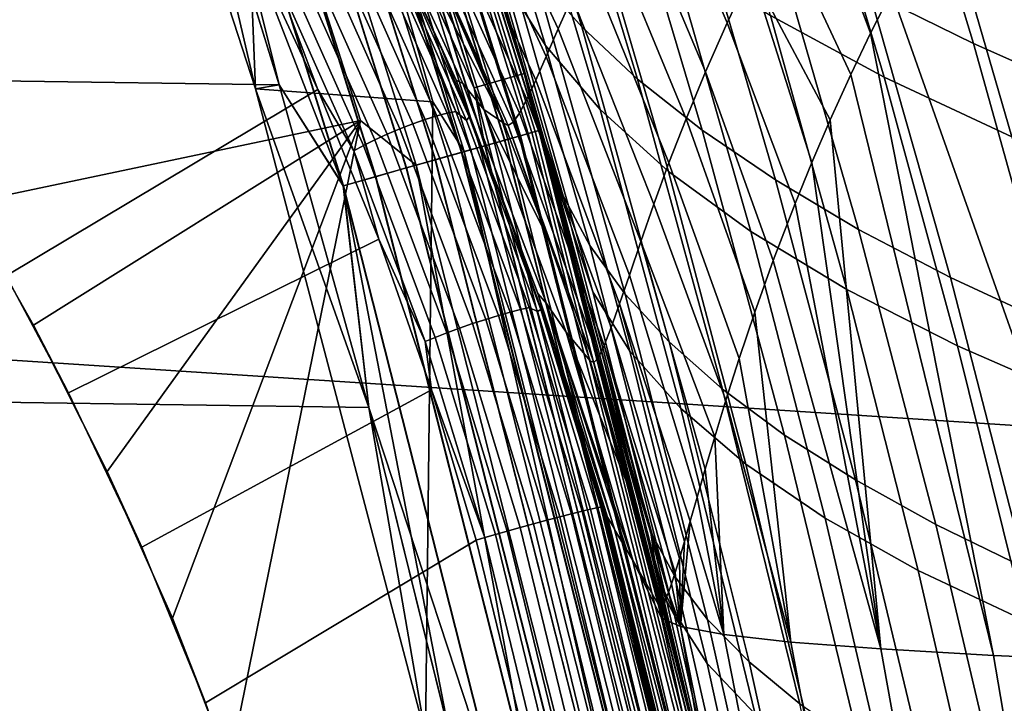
# Model space of a CAD drawing. Header units: metres. Extents: x -25 to 132, y -25 to 25.
# Tile 125 of 256: x 22.97 to 25.02, y 5.6 to 7.03. Entities that reach past the tile are written whole.
import ezdxf

# ---------------------------------------------------------------- set-up
doc = ezdxf.new("R2010")
doc.units = ezdxf.units.M
doc.layers.add('solid_12_061_071_XXX', color=7, linetype='CONTINUOUS')

msp = doc.modelspace()

# ---------------------------------------------------------------- linework, layer by layer
at = {"layer": 'solid_12_061_071_XXX'}
for points in [[(24.021248, 6.920375, 100.201744), (23.59543, 8.256371, 100.201744), (23.492422, 8.220349, 112.706161), (23.916382, 6.890189, 112.706161)], [(23.641148, 8.116016, 100.166801), (23.59543, 8.256371, 100.201744), (24.021248, 6.920375, 100.201744)], [(24.082237, 6.711621, 11.126903), (24.022943, 6.92085, 0.5), (23.597097, 8.256937, 0.5), (23.962065, 7.128777, 11.245363)], [(23.640617, 8.115834, 0.428843), (23.597097, 8.256937, 0.5), (24.022943, 6.92085, 0.5)], [(23.597097, 8.256937, 99), (24.022943, 6.92085, 99), (23.801226, 7.648635, 92.315285), (23.658617, 8.078977, 92.17437)], [(23.640703, 8.115864, 99.070518), (24.022943, 6.92085, 99), (23.597097, 8.256937, 99)], [(-23.07723, 8.227471), (23.302748, 7.565177), (23.509308, 6.89655), (-23.30279, 7.565051)], [(23.028341, 8.216562, 100), (23.4599, 6.88838, 100), (23.459881, 6.888434, 99.5), (23.028355, 8.216536, 99.5)], [(23.4599, 6.88838, 100), (23.028341, 8.216562, 100), (23.407795, 8.187066, 100)], [(23.028355, 8.216536, 99.5), (23.459881, 6.888434, 99.5), (23.302748, 7.56518, 99.5)], [(23.529881, 8.077818, 112.877182), (23.916382, 6.890189, 112.706161), (23.492422, 8.220349, 112.706161)], [(23.48741, 8.063238, 100.003029), (23.830101, 6.861433, 100), (23.4599, 6.88838, 100), (23.407795, 8.187066, 100)], [(23.679083, 6.821823, 113.5177), (23.259329, 8.138785, 113.5177), (22.443108, 7.917972, 114.731659), (22.852522, 6.648152, 114.730278)], [(23.795238, 6.728652, 113.368919), (23.388439, 8.029262, 113.368919), (23.259329, 8.138785, 113.5177), (23.679083, 6.821823, 113.5177)], [(23.602638, 8.102797, 0.292163), (24.013165, 6.790276, 0.292163), (23.980209, 6.780957, 0.229499), (23.57025, 8.091677, 0.229499)], [(24.01342, 6.790349, 99.207253), (23.602892, 8.102882, 99.207253), (23.570578, 8.091789, 99.269958), (23.980545, 6.781052, 99.269958)], [(23.986734, 6.782802, 100.047203), (23.576662, 8.093878, 100.047203), (23.60004, 8.101905, 100.072105), (24.010521, 6.789528, 100.072105)], [(24.010521, 6.789528, 100.072105), (23.60004, 8.101905, 100.072105), (23.618944, 8.108394, 100.100952), (24.029753, 6.794967, 100.100952)], [(23.626255, 8.110904, 0.359065), (24.037191, 6.79707, 0.359065), (24.013165, 6.790276, 0.292163), (23.602638, 8.102797, 0.292163)], [(24.037365, 6.797119, 99.14032), (23.626427, 8.110963, 99.14032), (23.602892, 8.102882, 99.207253), (24.01342, 6.790349, 99.207253)], [(24.029753, 6.794967, 100.100952), (23.618944, 8.108394, 100.100952), (23.63279, 8.113147, 100.132843), (24.043839, 6.79895, 100.132843)], [(23.640617, 8.115834, 0.428843), (24.051804, 6.801202, 0.428843), (24.037191, 6.79707, 0.359065), (23.626255, 8.110904, 0.359065)], [(24.051889, 6.801227, 99.070518), (23.640703, 8.115864, 99.070518), (23.626427, 8.110963, 99.14032), (24.037365, 6.797119, 99.14032)], [(24.043839, 6.79895, 100.132843), (23.63279, 8.113147, 100.132843), (23.641148, 8.116016, 100.166801), (24.052343, 6.801354, 100.166801)], [(23.640617, 8.115834, 0.428843), (24.022943, 6.92085, 0.5), (24.051804, 6.801202, 0.428843)], [(24.051889, 6.801227, 99.070518), (24.022943, 6.92085, 99), (23.640703, 8.115864, 99.070518)], [(24.052343, 6.801354, 100.166801), (23.641148, 8.116016, 100.166801), (24.021248, 6.920375, 100.201744)], [(23.928543, 6.766347, 100.012123), (23.519464, 8.074243, 100.012123), (23.549524, 8.084561, 100.027), (23.959126, 6.774995, 100.027)], [(23.57025, 8.091677, 0.229499), (23.980209, 6.780957, 0.229499), (23.939003, 6.769305, 0.172354), (23.529745, 8.077772, 0.172354)], [(23.980545, 6.781052, 99.269958), (23.570578, 8.091789, 99.269958), (23.530144, 8.077909, 99.327164), (23.939407, 6.76942, 99.327164)], [(23.959126, 6.774995, 100.027), (23.549524, 8.084561, 100.027), (23.576662, 8.093878, 100.047203), (23.986734, 6.782802, 100.047203)], [(23.481956, 8.061366, 0.121892), (23.890383, 6.755557, 0.121892), (23.83534, 6.739992, 0.079142), (23.427855, 8.042793, 0.079142)], [(23.89085, 6.755689, 99.377686), (23.482416, 8.061523, 99.377686), (23.428366, 8.042969, 99.420509), (23.835859, 6.740139, 99.420509)], [(23.909424, 6.760941, 113.046471), (23.500671, 8.067791, 113.046471), (23.453318, 8.051534, 113.211105), (23.861244, 6.747317, 113.211105)], [(23.529745, 8.077772, 0.172354), (23.939003, 6.769305, 0.172354), (23.890383, 6.755557, 0.121892), (23.481956, 8.061366, 0.121892)], [(23.939407, 6.76942, 99.327164), (23.530144, 8.077909, 99.327164), (23.482416, 8.061523, 99.377686), (23.89085, 6.755689, 99.377686)], [(23.895929, 6.757125, 100.003029), (23.48741, 8.063238, 100.003029), (23.519464, 8.074243, 100.012123), (23.928543, 6.766347, 100.012123)], [(23.895929, 6.757125, 100.003029), (23.830101, 6.861433, 100), (23.48741, 8.063238, 100.003029)], [(23.93914, 6.769344, 112.877182), (23.529881, 8.077818, 112.877182), (23.500671, 8.067791, 113.046471), (23.909424, 6.760941, 113.046471)], [(23.93914, 6.769344, 112.877182), (23.916382, 6.890189, 112.706161), (23.529881, 8.077818, 112.877182)], [(23.427855, 8.042793, 0.079142), (23.83534, 6.739992, 0.079142), (23.775, 6.722929, 0.044977), (23.368546, 8.022432, 0.044977)], [(23.835859, 6.740139, 99.420509), (23.428366, 8.042969, 99.420509), (23.369099, 8.022622, 99.454758), (23.77556, 6.723088, 99.454758)], [(23.861244, 6.747317, 113.211105), (23.453318, 8.051534, 113.211105), (23.388439, 8.029262, 113.368919), (23.795238, 6.728652, 113.368919)], [(23.368546, 8.022432, 0.044977), (23.775, 6.722929, 0.044977), (23.71059, 6.704716, 0.020093), (23.305237, 8.000698, 0.020093)], [(23.77556, 6.723088, 99.454758), (23.369099, 8.022622, 99.454758), (23.30582, 8.000898, 99.479729), (23.711184, 6.704884, 99.479729)], [(23.305237, 8.000698, 0.020093), (23.71059, 6.704716, 0.020093), (23.643427, 6.685724, 0.004998), (23.239223, 7.978035, 0.004998)], [(23.711184, 6.704884, 99.479729), (23.30582, 8.000898, 99.479729), (23.239824, 7.978242, 99.494911), (23.644039, 6.685897, 99.494911)], [(23.239223, 7.978035, 0.004998), (23.643427, 6.685724, 0.004998), (23.302748, 7.565177)], [(23.239824, 7.978242, 99.494911), (23.302748, 7.56518, 99.5), (23.509308, 6.896553, 99.5)], [(23.644039, 6.685897, 99.494911), (23.239824, 7.978242, 99.494911), (23.509308, 6.896553, 99.5)], [(23.837738, 7.785469, 90.844673), (24.043056, 7.128258, 91.045044), (24.141167, 7.017436, 90.588867), (23.942539, 7.663794, 90.395897)], [(23.781538, 7.754138, 12.731148), (23.87553, 7.602296, 14.010143), (24.065569, 6.978519, 13.814938), (23.980181, 7.116378, 12.528286)], [(24.561892, 7.675882, 87.977348), (24.742399, 7.090361, 88.154503), (24.959265, 6.983134, 87.713074), (24.784748, 7.5597, 87.54216)], [(24.022943, 6.92085, 99), (23.936121, 7.215407, 92.44754), (23.801226, 7.648635, 92.315285)], [(23.942539, 7.663794, 90.395897), (24.141167, 7.017436, 90.588867), (24.257748, 6.908135, 90.132057), (24.065557, 7.543878, 89.946228)], [(23.522163, 7.629132, 115.101044), (23.679201, 7.338861, 117.35788), (23.8792, 6.906067, 117.357292), (23.691292, 7.310785, 115.012093)], [(23.87553, 7.602296, 14.010143), (23.997679, 7.455206, 15.29167), (24.179541, 6.84491, 15.103829), (24.065569, 6.978519, 13.814938)], [(24.365807, 7.600553, 19.329025), (24.610382, 7.460127, 20.606382), (24.772646, 6.912515, 20.427765), (24.535463, 7.04154, 19.14378)], [(-23.30279, 7.565051), (23.509308, 6.89655), (23.69665, 6.222437), (-23.509344, 6.896427)], [(23.459881, 6.888434, 99.5), (23.509308, 6.896553, 99.5), (23.302748, 7.56518, 99.5)], [(23.643427, 6.685724, 0.004998), (23.509308, 6.89655), (23.302748, 7.565177)], [(24.784748, 7.5597, 87.54216), (24.959265, 6.983134, 87.713074), (25.195818, 6.878067, 87.276207), (25.027164, 7.445938, 87.111252)], [(24.065557, 7.543878, 89.946228), (24.257748, 6.908135, 90.132057), (24.392666, 6.801626, 89.675194), (24.206623, 7.427092, 89.49617)], [(23.889364, 7.447067, 126.530602), (23.921423, 7.500919, 126.76976), (24.121065, 7.079626, 126.801407), (24.092045, 7.013847, 126.560989)], [(24.282076, 7.404868, 127.774948), (24.335217, 7.497839, 128.020935), (24.495413, 7.132897, 128.068329), (24.444893, 7.026361, 127.824188)], [(21.809078, 7.442616, 138.939178), (21.743925, 6.400243, 139.200302), (28.209595, 5.978926, 140.925995), (28.270926, 7.04472, 140.679871)], [(23.861336, 7.400373, 126.29364), (23.889364, 7.447067, 126.530602), (24.092045, 7.013847, 126.560989), (24.066856, 6.955927, 126.321907)], [(23.997679, 7.455206, 15.29167), (24.148216, 7.312803, 16.57497), (24.322304, 6.715492, 16.394201), (24.179541, 6.84491, 15.103829)], [(24.610382, 7.460127, 20.606382), (24.88398, 7.324418, 21.882702), (25.039179, 6.787751, 21.710436), (24.772646, 6.912515, 20.427765)], [(24.206623, 7.427092, 89.49617), (24.392666, 6.801626, 89.675194), (24.546186, 6.697842, 89.219215), (24.366035, 7.313362, 89.046677)], [(24.234421, 7.315825, 127.52993), (24.282076, 7.404868, 127.774948), (24.444893, 7.026361, 127.824188), (24.399599, 6.923714, 127.58033)], [(23.837025, 7.361432, 126.058983), (23.861336, 7.400373, 126.29364), (24.066856, 6.955927, 126.321907), (24.045176, 6.9067, 126.084213)], [(22.939163, 6.497344, 115.836945), (22.669434, 7.379534, 115.838562), (23.445353, 7.198522, 114.922028), (23.590345, 6.8872, 114.852814)], [(23.816137, 7.330773, 125.826706), (23.837025, 7.361432, 126.058983), (24.045176, 6.9067, 126.084213), (24.026686, 6.866969, 125.847977)], [(23.686668, 7.346426, 119.881554), (23.893206, 6.899714, 119.880066), (23.8792, 6.906067, 117.357292), (23.679201, 7.338861, 117.35788)], [(23.732582, 7.29656, 122.404793), (23.936962, 6.844973, 122.402451), (23.893206, 6.899714, 119.880066), (23.686668, 7.346426, 119.881554)], [(24.10257, 6.664788, 92.146393), (23.900766, 7.356347, 91.951294), (23.936121, 7.215407, 92.44754), (24.06321, 6.779521, 92.571152)], [(23.900766, 7.356347, 91.951294), (24.10257, 6.664788, 92.146393), (24.158312, 6.5609, 91.687119), (23.963114, 7.240852, 91.499596)], [(24.551476, 7.242584, 128.31279), (24.613413, 7.354744, 128.557587), (24.744408, 7.00454, 128.605331), (24.702908, 6.91812, 128.439789)], [(24.613413, 7.354744, 128.557587), (24.788355, 7.090774, 128.769485), (24.744408, 7.00454, 128.605331)], [(23.798397, 7.308845, 125.596848), (23.816137, 7.330773, 125.826706), (24.026686, 6.866969, 125.847977), (24.01108, 6.837489, 125.613228)], [(24.88398, 7.324418, 21.882702), (25.186733, 7.193246, 23.157133), (25.335171, 6.667083, 22.990948), (25.039179, 6.787751, 21.710436)], [(23.733776, 7.219022, 114.964027), (23.691292, 7.310785, 115.012093), (23.8792, 6.906067, 117.357292), (23.841473, 6.989499, 114.941681)], [(23.783567, 7.295993, 125.369385), (23.798397, 7.308845, 125.596848), (24.01108, 6.837489, 125.613228), (23.998066, 6.818935, 125.379974)], [(24.148216, 7.312803, 16.57497), (24.3274, 7.174936, 17.859259), (24.494089, 6.590128, 17.685274), (24.322304, 6.715492, 16.394201)], [(24.191923, 7.231425, 127.28595), (24.234421, 7.315825, 127.52993), (24.399599, 6.923714, 127.58033), (24.359219, 6.825761, 127.336761)], [(24.366035, 7.313362, 89.046677), (24.546186, 6.697842, 89.219215), (24.719116, 6.59475, 88.765594), (24.544731, 7.200487, 88.599335)], [(23.977015, 6.821116, 124.917923), (23.978752, 6.816837, 124.9179), (23.936962, 6.844973, 122.402451), (23.732582, 7.29656, 122.404793)], [(23.872532, 7.064805, 124.919571), (23.977015, 6.821116, 124.917923), (23.732582, 7.29656, 122.404793)], [(23.771441, 7.292468, 125.144249), (23.783567, 7.295993, 125.369385), (23.998066, 6.818935, 125.379974), (23.987371, 6.811896, 125.148216)], [(23.771441, 7.292468, 125.144249), (23.978752, 6.816837, 124.9179), (23.977015, 6.821116, 124.917923)], [(23.771441, 7.292468, 125.144249), (23.987371, 6.811896, 125.148216), (23.978752, 6.816837, 124.9179)], [(23.771441, 7.292468, 125.144249), (23.977015, 6.821116, 124.917923), (23.872532, 7.064805, 124.919571)], [(23.860514, 6.837558, 114.812172), (23.684044, 7.2335, 114.892464), (23.702179, 7.236866, 114.915016), (23.878544, 6.841159, 114.83477)], [(23.730257, 7.208458, 114.933617), (23.878544, 6.841159, 114.83477), (23.702179, 7.236866, 114.915016)], [(23.963114, 7.240852, 91.499596), (24.158312, 6.5609, 91.687119), (24.232018, 6.459563, 91.225349), (24.043056, 7.128258, 91.045044)], [(24.495413, 7.132897, 128.068329), (24.551476, 7.242584, 128.31279), (24.702908, 6.91812, 128.439789), (24.659918, 6.823564, 128.256058)], [(23.78849, 6.815085, 114.770279), (23.612833, 7.209208, 114.850204), (23.638512, 7.219404, 114.859436), (23.814621, 6.824271, 114.779305)], [(23.814621, 6.824271, 114.779305), (23.638512, 7.219404, 114.859436), (23.662552, 7.227605, 114.873703), (23.838934, 6.831857, 114.793449)], [(23.838934, 6.831857, 114.793449), (23.662552, 7.227605, 114.873703), (23.684044, 7.2335, 114.892464), (23.860514, 6.837558, 114.812172)], [(23.733776, 7.219022, 114.964027), (23.90609, 6.830108, 114.886154), (23.900566, 6.822349, 114.857048), (23.730257, 7.208458, 114.933617)], [(23.90609, 6.830108, 114.886154), (23.733776, 7.219022, 114.964027), (23.841473, 6.989499, 114.941681)], [(24.154249, 7.152426, 127.043091), (24.191923, 7.231425, 127.28595), (24.359219, 6.825761, 127.336761), (24.323437, 6.733374, 127.093437)], [(23.493832, 7.143505, 114.88456), (23.590345, 6.8872, 114.852814), (23.445353, 7.198522, 114.922028)], [(23.734751, 6.79335, 114.768715), (23.560452, 7.184424, 114.84803), (23.586481, 7.197399, 114.846352), (23.761528, 6.804647, 114.766701)], [(23.761528, 6.804647, 114.766701), (23.586481, 7.197399, 114.846352), (23.612833, 7.209208, 114.850204), (23.78849, 6.815085, 114.770279)], [(23.730257, 7.208458, 114.933617), (23.900566, 6.822349, 114.857048), (23.878544, 6.841159, 114.83477)], [(24.022943, 6.92085, 99), (24.06321, 6.779521, 92.571152), (23.936121, 7.215407, 92.44754)], [(24.544731, 7.200487, 88.599335), (24.719116, 6.59475, 88.765594), (24.911198, 6.494103, 88.314796), (24.742399, 7.090361, 88.154503)], [(24.85293, 7.209153, 128.993408), (25.094095, 7.076727, 129.419037), (25.281754, 5.69275, 129.092712), (24.788355, 7.090774, 128.769485)], [(23.709169, 6.78162, 114.776245), (23.535725, 7.170773, 114.855164), (23.560452, 7.184424, 114.84803), (23.734751, 6.79335, 114.768715)], [(23.665371, 6.758631, 114.806511), (23.493832, 7.143505, 114.88456), (23.513235, 7.15696, 114.8675), (23.685747, 6.769899, 114.789001)], [(23.685747, 6.769899, 114.789001), (23.513235, 7.15696, 114.8675), (23.535725, 7.170773, 114.855164), (23.709169, 6.78162, 114.776245)], [(24.3274, 7.174936, 17.859259), (24.535463, 7.04154, 19.14378), (24.695103, 6.468763, 18.976288), (24.494089, 6.590128, 17.685274)], [(23.665371, 6.758631, 114.806511), (23.590345, 6.8872, 114.852814), (23.493832, 7.143505, 114.88456)], [(24.121065, 7.079626, 126.801407), (24.154249, 7.152426, 127.043091), (24.323437, 6.733374, 127.093437), (24.29195, 6.647491, 126.850349)], [(23.980181, 7.116378, 12.528286), (24.164202, 6.46418, 12.345139), (24.082237, 6.711621, 11.126903), (23.962065, 7.128777, 11.245363)], [(23.980181, 7.116378, 12.528286), (24.065569, 6.978519, 13.814938), (24.241816, 6.340416, 13.639085), (24.164202, 6.46418, 12.345139)], [(24.043056, 7.128258, 91.045044), (24.232018, 6.459563, 91.225349), (24.324165, 6.359746, 90.762253), (24.141167, 7.017436, 90.588867)], [(24.444893, 7.026361, 127.824188), (24.495413, 7.132897, 128.068329), (24.621447, 6.734408, 128.079285), (24.586718, 6.648971, 127.907036)], [(24.495413, 7.132897, 128.068329), (24.659918, 6.823564, 128.256058), (24.621447, 6.734408, 128.079285)], [(24.092045, 7.013847, 126.560989), (24.121065, 7.079626, 126.801407), (24.29195, 6.647491, 126.850349), (24.264456, 6.569112, 126.607475)], [(24.742399, 7.090361, 88.154503), (24.911198, 6.494103, 88.314796), (25.122639, 6.396044, 87.867706), (24.959265, 6.983134, 87.713074)], [(24.744408, 7.00454, 128.605331), (24.788355, 7.090774, 128.769485), (25.281754, 5.69275, 129.092712), (25.001036, 5.704954, 128.432922)], [(24.535463, 7.04154, 19.14378), (24.772646, 6.912515, 20.427765), (24.92556, 6.351305, 20.266476), (24.695103, 6.468763, 18.976288)], [(24.066856, 6.955927, 126.321907), (24.092045, 7.013847, 126.560989), (24.264456, 6.569112, 126.607475), (24.240648, 6.49929, 126.364822)], [(24.141167, 7.017436, 90.588867), (24.324165, 6.359746, 90.762253), (24.435017, 6.261222, 90.298805), (24.257748, 6.908135, 90.132057)], [(24.399599, 6.923714, 127.58033), (24.444893, 7.026361, 127.824188), (24.586718, 6.648971, 127.907036), (24.541162, 6.529603, 127.659088)], [(24.702908, 6.91812, 128.439789), (24.744408, 7.00454, 128.605331), (25.001036, 5.704954, 128.432922)], [(23.841473, 6.989499, 114.941681), (23.8792, 6.906067, 117.357292), (24.049274, 6.460663, 117.356773), (23.973333, 6.665896, 114.88932)], [(23.90609, 6.830108, 114.886154), (23.841473, 6.989499, 114.941681), (23.973333, 6.665896, 114.88932)], [(24.065569, 6.978519, 13.814938), (24.179541, 6.84491, 15.103829), (24.348413, 6.220404, 14.934966), (24.241816, 6.340416, 13.639085)], [(24.959265, 6.983134, 87.713074), (25.122639, 6.396044, 87.867706), (25.353861, 6.29989, 87.425446), (25.195818, 6.878067, 87.276207)], [(24.045176, 6.9067, 126.084213), (24.066856, 6.955927, 126.321907), (24.240648, 6.49929, 126.364822), (24.220232, 6.439114, 126.122383)], [(24.371487, 5.562609, 100.201744), (24.021248, 6.920375, 100.201744), (23.916382, 6.890189, 112.706161), (24.265093, 5.538348, 112.706161)], [(24.052343, 6.801354, 100.166801), (24.021248, 6.920375, 100.201744), (24.371487, 5.562609, 100.201744)], [(24.40313, 5.430221, 10.817344), (24.373205, 5.562992, 0.5), (24.022943, 6.92085, 0.5), (24.30298, 5.862179, 10.913051)], [(24.051804, 6.801202, 0.428843), (24.022943, 6.92085, 0.5), (24.373205, 5.562992, 0.5)], [(24.195948, 6.289368, 11.016273), (24.30298, 5.862179, 10.913051), (24.022943, 6.92085, 0.5)], [(24.082237, 6.711621, 11.126903), (24.195948, 6.289368, 11.016273), (24.022943, 6.92085, 0.5)], [(24.022943, 6.92085, 99), (24.373205, 5.562992, 99), (24.182438, 6.341114, 92.686142), (24.06321, 6.779521, 92.571152)], [(24.051889, 6.801227, 99.070518), (24.373205, 5.562992, 99), (24.022943, 6.92085, 99)], [(24.257748, 6.908135, 90.132057), (24.435017, 6.261222, 90.298805), (24.564472, 6.165155, 89.835648), (24.392666, 6.801626, 89.675194)], [(24.359219, 6.825761, 127.336761), (24.399599, 6.923714, 127.58033), (24.541162, 6.529603, 127.659088), (24.502695, 6.421893, 127.425247)], [(24.659918, 6.823564, 128.256058), (24.702908, 6.91812, 128.439789), (25.001036, 5.704954, 128.432922), (24.765776, 5.718235, 127.754082)], [(24.772646, 6.912515, 20.427765), (25.039179, 6.787751, 21.710436), (25.185663, 6.237655, 21.555065), (24.92556, 6.351305, 20.266476)], [(-23.509344, 6.896427), (23.69665, 6.222437), (23.864689, 5.543162), (-23.696682, 6.222317)], [(23.644039, 6.685897, 99.494911), (23.509308, 6.896553, 99.5), (23.459881, 6.888434, 99.5), (23.69665, 6.22244, 99.5)], [(23.459881, 6.888434, 99.5), (23.814878, 5.537879, 99.5), (23.69665, 6.22244, 99.5)], [(23.4599, 6.88838, 100), (23.814842, 5.538044, 100), (23.814878, 5.537879, 99.5), (23.459881, 6.888434, 99.5)], [(23.814842, 5.538044, 100), (23.4599, 6.88838, 100), (23.830101, 6.861433, 100)], [(23.643427, 6.685724, 0.004998), (23.69665, 6.222437), (23.509308, 6.89655)], [(23.893206, 6.899714, 119.880066), (24.067846, 6.439593, 119.878784), (24.049274, 6.460663, 117.356773), (23.8792, 6.906067, 117.357292)], [(23.936962, 6.844973, 122.402451), (24.108873, 6.380052, 122.400444), (24.067846, 6.439593, 119.878784), (23.893206, 6.899714, 119.880066)], [(24.275698, 5.440311, 112.877182), (24.265093, 5.538348, 112.706161), (23.916382, 6.890189, 112.706161), (23.93914, 6.769344, 112.877182)], [(24.026686, 6.866969, 125.847977), (24.045176, 6.9067, 126.084213), (24.220232, 6.439114, 126.122383), (24.202909, 6.389684, 125.880196)], [(23.069628, 6.253058, 115.758888), (22.939163, 6.497344, 115.836945), (23.590345, 6.8872, 114.852814), (23.717554, 6.57399, 114.801407)], [(23.665371, 6.758631, 114.806511), (23.717554, 6.57399, 114.801407), (23.590345, 6.8872, 114.852814)], [(24.01108, 6.837489, 125.613228), (24.026686, 6.866969, 125.847977), (24.202909, 6.389684, 125.880196), (24.188385, 6.352091, 125.63829)], [(23.895929, 6.757125, 100.003029), (24.177345, 5.514434, 100), (23.814842, 5.538044, 100), (23.830101, 6.861433, 100)], [(23.967522, 6.414909, 114.725258), (23.814621, 6.824271, 114.779305), (23.838934, 6.831857, 114.793449), (23.992077, 6.421851, 114.739319)], [(23.992077, 6.421851, 114.739319), (23.838934, 6.831857, 114.793449), (23.860514, 6.837558, 114.812172), (24.013727, 6.427358, 114.758018)], [(24.013727, 6.427358, 114.758018), (23.860514, 6.837558, 114.812172), (23.878544, 6.841159, 114.83477), (24.03166, 6.431222, 114.780647)], [(24.04871, 6.422896, 114.805359), (24.03166, 6.431222, 114.780647), (23.878544, 6.841159, 114.83477), (23.900566, 6.822349, 114.857048)], [(23.90609, 6.830108, 114.886154), (24.05583, 6.42758, 114.833611), (24.04871, 6.422896, 114.805359), (23.900566, 6.822349, 114.857048)], [(24.05583, 6.42758, 114.833611), (23.90609, 6.830108, 114.886154), (23.973333, 6.665896, 114.88932)], [(24.072193, 6.573644, 124.916412), (24.15872, 6.320286, 124.915016), (24.108873, 6.380052, 122.400444), (23.936962, 6.844973, 122.402451)], [(23.978752, 6.816837, 124.9179), (24.072193, 6.573644, 124.916412), (23.936962, 6.844973, 122.402451)], [(23.998066, 6.818935, 125.379974), (24.01108, 6.837489, 125.613228), (24.188385, 6.352091, 125.63829), (24.176371, 6.327374, 125.396736)], [(24.179541, 6.84491, 15.103829), (24.322304, 6.715492, 16.394201), (24.484177, 6.104094, 16.232023), (24.348413, 6.220404, 14.934966)], [(24.323437, 6.733374, 127.093437), (24.359219, 6.825761, 127.336761), (24.502695, 6.421893, 127.425247), (24.4701, 6.324769, 127.203697)], [(23.679083, 6.821823, 113.5177), (22.852522, 6.648152, 114.730278), (22.996231, 6.39462, 114.635864)], [(23.679083, 6.821823, 113.5177), (22.996231, 6.39462, 114.635864), (23.150566, 6.089268, 114.540138)], [(23.679083, 6.821823, 113.5177), (23.150566, 6.089268, 114.540138), (23.28652, 5.782327, 114.46254)], [(23.679083, 6.821823, 113.5177), (23.28652, 5.782327, 114.46254), (23.40513, 5.473589, 114.402336)], [(23.795238, 6.728652, 113.368919), (23.679083, 6.821823, 113.5177), (23.40513, 5.473589, 114.402336), (24.024334, 5.483396, 113.5177)], [(23.913486, 6.397812, 114.71299), (23.761528, 6.804647, 114.766701), (23.78849, 6.815085, 114.770279), (23.940992, 6.406795, 114.716377)], [(23.940992, 6.406795, 114.716377), (23.78849, 6.815085, 114.770279), (23.814621, 6.824271, 114.779305), (23.967522, 6.414909, 114.725258)], [(23.987371, 6.811896, 125.148216), (24.072193, 6.573644, 124.916412), (23.978752, 6.816837, 124.9179)], [(23.987371, 6.811896, 125.148216), (23.998066, 6.818935, 125.379974), (24.176371, 6.327374, 125.396736), (24.166574, 6.316494, 125.155609)], [(24.166574, 6.316494, 125.155609), (24.15872, 6.320286, 124.915016), (24.072193, 6.573644, 124.916412), (23.987371, 6.811896, 125.148216)], [(24.621447, 6.734408, 128.079285), (24.659918, 6.823564, 128.256058), (24.765776, 5.718235, 127.754082)], [(23.859694, 6.378623, 114.723045), (23.709169, 6.78162, 114.776245), (23.734751, 6.79335, 114.768715), (23.886042, 6.388302, 114.71524)], [(23.886042, 6.388302, 114.71524), (23.734751, 6.79335, 114.768715), (23.761528, 6.804647, 114.766701), (23.913486, 6.397812, 114.71299)], [(24.013165, 6.790276, 0.292163), (24.350761, 5.457133, 0.292163), (24.317345, 5.449645, 0.229499), (23.980209, 6.780957, 0.229499)], [(24.351021, 5.457192, 99.207253), (24.01342, 6.790349, 99.207253), (23.980545, 6.781052, 99.269958), (24.317684, 5.44972, 99.269958)], [(24.323959, 5.451127, 100.047203), (23.986734, 6.782802, 100.047203), (24.010521, 6.789528, 100.072105), (24.348082, 5.456533, 100.072105)], [(24.348082, 5.456533, 100.072105), (24.010521, 6.789528, 100.072105), (24.029753, 6.794967, 100.100952), (24.367584, 5.460903, 100.100952)], [(24.037191, 6.79707, 0.359065), (24.375126, 5.462594, 0.359065), (24.350761, 5.457133, 0.292163), (24.013165, 6.790276, 0.292163)], [(24.375303, 5.462633, 99.14032), (24.037365, 6.797119, 99.14032), (24.01342, 6.790349, 99.207253), (24.351021, 5.457192, 99.207253)], [(24.367584, 5.460903, 100.100952), (24.029753, 6.794967, 100.100952), (24.043839, 6.79895, 100.132843), (24.381866, 5.464104, 100.132843)], [(24.051804, 6.801202, 0.428843), (24.389944, 5.465914, 0.428843), (24.375126, 5.462594, 0.359065), (24.037191, 6.79707, 0.359065)], [(24.390032, 5.465934, 99.070518), (24.051889, 6.801227, 99.070518), (24.037365, 6.797119, 99.14032), (24.375303, 5.462633, 99.14032)], [(24.381866, 5.464104, 100.132843), (24.043839, 6.79895, 100.132843), (24.052343, 6.801354, 100.166801), (24.390491, 5.466037, 100.166801)], [(24.051804, 6.801202, 0.428843), (24.373205, 5.562992, 0.5), (24.389944, 5.465914, 0.428843)], [(24.390032, 5.465934, 99.070518), (24.373205, 5.562992, 99), (24.051889, 6.801227, 99.070518)], [(24.390491, 5.466037, 100.166801), (24.052343, 6.801354, 100.166801), (24.371487, 5.562609, 100.201744)], [(24.392666, 6.801626, 89.675194), (24.564472, 6.165155, 89.835648), (24.712761, 6.071487, 89.373711), (24.546186, 6.697842, 89.219215)], [(23.814188, 6.360208, 114.753906), (23.665371, 6.758631, 114.806511), (23.685747, 6.769899, 114.789001), (23.835438, 6.369139, 114.736092)], [(23.835438, 6.369139, 114.736092), (23.685747, 6.769899, 114.789001), (23.709169, 6.78162, 114.776245), (23.859694, 6.378623, 114.723045)], [(23.939003, 6.769305, 0.172354), (24.275558, 5.44028, 0.172354), (24.226254, 5.429231, 0.121892), (23.890383, 6.755557, 0.121892)], [(24.275969, 5.440372, 99.327164), (23.939407, 6.76942, 99.327164), (23.89085, 6.755689, 99.377686), (24.226727, 5.429337, 99.377686)], [(24.231878, 5.430491, 100.003029), (23.895929, 6.757125, 100.003029), (23.928543, 6.766347, 100.012123), (24.26495, 5.437903, 100.012123)], [(24.275698, 5.440311, 112.877182), (23.93914, 6.769344, 112.877182), (23.909424, 6.760941, 113.046471), (24.245562, 5.433558, 113.046471)], [(24.26495, 5.437903, 100.012123), (23.928543, 6.766347, 100.012123), (23.959126, 6.774995, 100.027), (24.295963, 5.444853, 100.027)], [(23.980209, 6.780957, 0.229499), (24.317345, 5.449645, 0.229499), (24.275558, 5.44028, 0.172354), (23.939003, 6.769305, 0.172354)], [(24.317684, 5.44972, 99.269958), (23.980545, 6.781052, 99.269958), (23.939407, 6.76942, 99.327164), (24.275969, 5.440372, 99.327164)], [(24.295963, 5.444853, 100.027), (23.959126, 6.774995, 100.027), (23.986734, 6.782802, 100.047203), (24.323959, 5.451127, 100.047203)], [(24.285872, 5.961999, 92.320541), (24.10257, 6.664788, 92.146393), (24.06321, 6.779521, 92.571152), (24.182438, 6.341114, 92.686142)], [(23.814188, 6.360208, 114.753906), (23.717554, 6.57399, 114.801407), (23.665371, 6.758631, 114.806511)], [(24.196707, 5.422609, 113.211105), (23.861244, 6.747317, 113.211105), (23.795238, 6.728652, 113.368919), (24.129772, 5.407609, 113.368919)], [(23.890383, 6.755557, 0.121892), (24.226254, 5.429231, 0.121892), (24.170437, 5.416722, 0.079142), (23.83534, 6.739992, 0.079142)], [(24.226727, 5.429337, 99.377686), (23.89085, 6.755689, 99.377686), (23.835859, 6.740139, 99.420509), (24.170965, 5.41684, 99.420509)], [(24.245562, 5.433558, 113.046471), (23.909424, 6.760941, 113.046471), (23.861244, 6.747317, 113.211105), (24.196707, 5.422609, 113.211105)], [(24.231878, 5.430491, 100.003029), (24.177345, 5.514434, 100), (23.895929, 6.757125, 100.003029)], [(23.775, 6.722929, 0.044977), (24.109247, 5.403009, 0.044977), (24.043934, 5.388371, 0.020093), (23.71059, 6.704716, 0.020093)], [(24.109818, 5.403137, 99.454758), (23.77556, 6.723088, 99.454758), (23.711184, 6.704884, 99.479729), (24.044535, 5.388506, 99.479729)], [(23.83534, 6.739992, 0.079142), (24.170437, 5.416722, 0.079142), (24.109247, 5.403009, 0.044977), (23.775, 6.722929, 0.044977)], [(24.170965, 5.41684, 99.420509), (23.835859, 6.740139, 99.420509), (23.77556, 6.723088, 99.454758), (24.109818, 5.403137, 99.454758)], [(24.129772, 5.407609, 113.368919), (23.795238, 6.728652, 113.368919), (24.024334, 5.483396, 113.5177)], [(24.29195, 6.647491, 126.850349), (24.323437, 6.733374, 127.093437), (24.4701, 6.324769, 127.203697), (24.442383, 6.23793, 126.993408)], [(24.586718, 6.648971, 127.907036), (24.621447, 6.734408, 128.079285), (24.765776, 5.718235, 127.754082)], [(23.71059, 6.704716, 0.020093), (24.043934, 5.388371, 0.020093), (23.975826, 5.373108, 0.004998), (23.643427, 6.685724, 0.004998)], [(24.044535, 5.388506, 99.479729), (23.711184, 6.704884, 99.479729), (23.644039, 6.685897, 99.494911), (23.976446, 5.373248, 99.494911)], [(24.332748, 5.79767, 12.181711), (24.195948, 6.289368, 11.016273), (24.082237, 6.711621, 11.126903), (24.164202, 6.46418, 12.345139)], [(24.322304, 6.715492, 16.394201), (24.494089, 6.590128, 17.685274), (24.649307, 5.991362, 17.52948), (24.484177, 6.104094, 16.232023)], [(23.643427, 6.685724, 0.004998), (23.975826, 5.373108, 0.004998), (23.69665, 6.222437)], [(23.644039, 6.685897, 99.494911), (23.69665, 6.22244, 99.5), (23.864687, 5.543165, 99.5)], [(23.976446, 5.373248, 99.494911), (23.644039, 6.685897, 99.494911), (23.864687, 5.543165, 99.5)], [(24.546186, 6.697842, 89.219215), (24.712761, 6.071487, 89.373711), (24.880558, 5.978359, 88.91436), (24.719116, 6.59475, 88.765594)], [(23.973333, 6.665896, 114.88932), (24.049274, 6.460663, 117.356773), (24.188732, 6.004509, 117.372681), (24.087418, 6.340616, 114.854446)], [(24.05583, 6.42758, 114.833611), (23.973333, 6.665896, 114.88932), (24.087418, 6.340616, 114.854446)], [(24.10257, 6.664788, 92.146393), (24.285872, 5.961999, 92.320541), (24.335768, 5.869816, 91.854118), (24.158312, 6.5609, 91.687119)], [(22.852522, 6.648152, 114.730278), (22.939163, 6.497344, 115.836945), (23.069628, 6.253058, 115.758888), (22.996231, 6.39462, 114.635864)], [(24.264456, 6.569112, 126.607475), (24.29195, 6.647491, 126.850349), (24.442383, 6.23793, 126.993408), (24.418888, 6.161075, 126.794327)], [(24.541162, 6.529603, 127.659088), (24.586718, 6.648971, 127.907036), (24.765776, 5.718235, 127.754082)], [(24.494089, 6.590128, 17.685274), (24.695103, 6.468763, 18.976288), (24.843987, 5.882159, 18.826578), (24.649307, 5.991362, 17.52948)], [(24.719116, 6.59475, 88.765594), (24.880558, 5.978359, 88.91436), (25.067663, 5.887377, 88.458145), (24.911198, 6.494103, 88.314796)], [(23.22254, 5.930621, 115.673355), (23.069628, 6.253058, 115.758888), (23.717554, 6.57399, 114.801407), (23.827484, 6.25983, 114.767242)], [(23.814188, 6.360208, 114.753906), (23.827484, 6.25983, 114.767242), (23.717554, 6.57399, 114.801407)], [(24.158312, 6.5609, 91.687119), (24.335768, 5.869816, 91.854118), (24.403975, 5.779841, 91.385567), (24.232018, 6.459563, 91.225349)], [(24.240648, 6.49929, 126.364822), (24.264456, 6.569112, 126.607475), (24.398956, 6.093564, 126.605621), (24.382038, 6.035234, 126.427246)], [(24.264456, 6.569112, 126.607475), (24.418888, 6.161075, 126.794327), (24.398956, 6.093564, 126.605621)], [(24.502695, 6.421893, 127.425247), (24.541162, 6.529603, 127.659088), (24.765776, 5.718235, 127.754082), (24.577549, 5.732627, 127.05928)], [(24.220232, 6.439114, 126.122383), (24.240648, 6.49929, 126.364822), (24.382038, 6.035234, 126.427246), (24.367743, 5.984984, 126.258423)], [(24.911198, 6.494103, 88.314796), (25.067663, 5.887377, 88.458145), (25.274252, 5.798674, 88.005974), (25.122639, 6.396044, 87.867706)], [(24.067846, 6.439593, 119.878784), (24.209944, 5.967935, 119.896454), (24.209341, 5.968964, 119.844917), (24.049274, 6.460663, 117.356773)], [(24.049274, 6.460663, 117.356773), (24.209341, 5.968964, 119.844917), (24.194925, 5.993673, 118.349945)], [(24.049274, 6.460663, 117.356773), (24.194925, 5.993673, 118.349945), (24.188732, 6.004509, 117.372681)], [(24.164202, 6.46418, 12.345139), (24.241816, 6.340416, 13.639085), (24.403442, 5.68807, 13.482595), (24.332748, 5.79767, 12.181711)], [(24.232018, 6.459563, 91.225349), (24.403975, 5.779841, 91.385567), (24.490887, 5.691145, 90.916023), (24.324165, 6.359746, 90.762253)], [(24.695103, 6.468763, 18.976288), (24.92556, 6.351305, 20.266476), (25.068401, 5.776404, 20.122549), (24.843987, 5.882159, 18.826578)], [(24.067846, 6.439593, 119.878784), (24.24715, 5.904724, 122.384605), (24.235367, 5.924737, 121.700203)], [(24.108873, 6.380052, 122.400444), (24.247622, 5.903923, 122.410583), (24.24715, 5.904724, 122.384605), (24.067846, 6.439593, 119.878784)], [(24.067846, 6.439593, 119.878784), (24.235367, 5.924737, 121.700203), (24.209944, 5.967935, 119.896454)], [(24.202909, 6.389684, 125.880196), (24.220232, 6.439114, 126.122383), (24.355574, 5.942836, 126.099045), (24.345226, 5.907183, 125.946999)], [(24.220232, 6.439114, 126.122383), (24.367743, 5.984984, 126.258423), (24.355574, 5.942836, 126.099045)], [(23.967522, 6.414909, 114.725258), (24.09544, 5.994233, 114.698616), (24.068571, 5.987234, 114.689796), (23.940992, 6.406795, 114.716377)], [(23.992077, 6.421851, 114.739319), (24.120197, 6.000507, 114.712631), (24.09544, 5.994233, 114.698616), (23.967522, 6.414909, 114.725258)], [(24.013727, 6.427358, 114.758018), (24.141909, 6.005818, 114.731316), (24.120197, 6.000507, 114.712631), (23.992077, 6.421851, 114.739319)], [(24.03166, 6.431222, 114.780647), (24.159754, 6.009967, 114.753967), (24.141909, 6.005818, 114.731316), (24.013727, 6.427358, 114.758018)], [(24.04871, 6.422896, 114.805359), (24.173061, 6.012796, 114.779724), (24.159754, 6.009967, 114.753967), (24.03166, 6.431222, 114.780647)], [(24.05583, 6.42758, 114.833611), (24.181328, 6.0142, 114.807625), (24.173061, 6.012796, 114.779724), (24.04871, 6.422896, 114.805359)], [(24.05583, 6.42758, 114.833611), (24.184258, 6.014092, 114.836586), (24.181328, 6.0142, 114.807625)], [(24.05583, 6.42758, 114.833611), (24.087418, 6.340616, 114.854446), (24.184258, 6.014092, 114.836586)], [(24.4701, 6.324769, 127.203697), (24.502695, 6.421893, 127.425247), (24.577549, 5.732627, 127.05928)], [(21.743925, 6.400243, 139.200302), (21.688604, 5.348324, 139.421967), (28.158302, 4.904212, 141.131775), (28.209595, 5.978926, 140.925995)], [(22.996231, 6.39462, 114.635864), (23.069628, 6.253058, 115.758888), (23.22254, 5.930621, 115.673355), (23.150566, 6.089268, 114.540138)], [(23.913486, 6.397812, 114.71299), (24.040604, 5.979772, 114.686516), (24.01259, 5.97213, 114.688881), (23.886042, 6.388302, 114.71524)], [(23.940992, 6.406795, 114.716377), (24.068571, 5.987234, 114.689796), (24.040604, 5.979772, 114.686516), (23.913486, 6.397812, 114.71299)], [(23.859694, 6.378623, 114.723045), (23.98559, 5.964597, 114.696815), (23.960865, 5.957525, 114.709854), (23.835438, 6.369139, 114.736092)], [(23.886042, 6.388302, 114.71524), (24.01259, 5.97213, 114.688881), (23.98559, 5.964597, 114.696815), (23.859694, 6.378623, 114.723045)], [(24.23411, 6.068778, 124.913773), (24.300613, 5.812107, 124.912651), (24.247622, 5.903923, 122.410583), (24.108873, 6.380052, 122.400444)], [(24.15872, 6.320286, 124.915016), (24.23411, 6.068778, 124.913773), (24.108873, 6.380052, 122.400444)], [(24.188385, 6.352091, 125.63829), (24.202909, 6.389684, 125.880196), (24.345226, 5.907183, 125.946999), (24.336355, 5.878179, 125.802467)], [(23.835438, 6.369139, 114.736092), (23.960865, 5.957525, 114.709854), (23.938856, 5.951043, 114.72776), (23.814188, 6.360208, 114.753906)], [(23.814188, 6.360208, 114.753906), (23.938856, 5.951043, 114.72776), (23.827484, 6.25983, 114.767242)], [(24.324165, 6.359746, 90.762253), (24.490887, 5.691145, 90.916023), (24.59672, 5.603524, 90.446426), (24.435017, 6.261222, 90.298805)], [(24.087418, 6.340616, 114.854446), (24.188354, 6.005183, 117.296654), (24.184258, 6.014092, 114.836586)], [(24.087418, 6.340616, 114.854446), (24.188732, 6.004509, 117.372681), (24.188354, 6.005183, 117.296654)], [(24.176371, 6.327374, 125.396736), (24.188385, 6.352091, 125.63829), (24.328745, 5.854547, 125.663239), (24.322174, 5.836325, 125.529366)], [(24.373205, 5.562992, 99), (24.293751, 5.90031, 92.792603), (24.182438, 6.341114, 92.686142)], [(24.285872, 5.961999, 92.320541), (24.182438, 6.341114, 92.686142), (24.293751, 5.90031, 92.792603)], [(24.188385, 6.352091, 125.63829), (24.336355, 5.878179, 125.802467), (24.328745, 5.854547, 125.663239)], [(24.241816, 6.340416, 13.639085), (24.348413, 6.220404, 14.934966), (24.503492, 5.581733, 14.785097), (24.403442, 5.68807, 13.482595)], [(24.92556, 6.351305, 20.266476), (25.185663, 6.237655, 21.555065), (25.322729, 5.67401, 21.416624), (25.068401, 5.776404, 20.122549)], [(24.166574, 6.316494, 125.155609), (24.23411, 6.068778, 124.913773), (24.15872, 6.320286, 124.915016)], [(24.176371, 6.327374, 125.396736), (24.316509, 5.822794, 125.399429), (24.307383, 5.809217, 125.1502), (24.166574, 6.316494, 125.155609)], [(24.23411, 6.068778, 124.913773), (24.166574, 6.316494, 125.155609), (24.307383, 5.809217, 125.1502), (24.300613, 5.812107, 124.912651)], [(24.176371, 6.327374, 125.396736), (24.322174, 5.836325, 125.529366), (24.316509, 5.822794, 125.399429)], [(24.442383, 6.23793, 126.993408), (24.4701, 6.324769, 127.203697), (24.577549, 5.732627, 127.05928)], [(24.332748, 5.79767, 12.181711), (24.30298, 5.862179, 10.913051), (24.195948, 6.289368, 11.016273)], [(23.35582, 5.605962, 115.606224), (23.22254, 5.930621, 115.673355), (23.827484, 6.25983, 114.767242), (23.920631, 5.945462, 114.749756)], [(23.938856, 5.951043, 114.72776), (23.920631, 5.945462, 114.749756), (23.827484, 6.25983, 114.767242)], [(24.435017, 6.261222, 90.298805), (24.59672, 5.603524, 90.446426), (24.721401, 5.518033, 89.977478), (24.564472, 6.165155, 89.835648)], [(24.418888, 6.161075, 126.794327), (24.442383, 6.23793, 126.993408), (24.577549, 5.732627, 127.05928), (24.437725, 5.74816, 126.351807)], [(-23.696682, 6.222317), (23.864689, 5.543162), (24.013304, 4.859128), (-23.864716, 5.543043)], [(23.814878, 5.537879, 99.5), (23.864687, 5.543165, 99.5), (23.69665, 6.22244, 99.5)], [(23.975826, 5.373108, 0.004998), (23.864689, 5.543162), (23.69665, 6.222437)], [(24.348413, 6.220404, 14.934966), (24.484177, 6.104094, 16.232023), (24.633053, 5.478614, 16.088457), (24.503492, 5.581733, 14.785097)], [(24.398956, 6.093564, 126.605621), (24.418888, 6.161075, 126.794327), (24.437725, 5.74816, 126.351807)], [(24.564472, 6.165155, 89.835648), (24.721401, 5.518033, 89.977478), (24.86512, 5.43462, 89.510109), (24.712761, 6.071487, 89.373711)], [(23.150566, 6.089268, 114.540138), (23.22254, 5.930621, 115.673355), (23.35582, 5.605962, 115.606224), (23.28652, 5.782327, 114.46254)], [(24.382038, 6.035234, 126.427246), (24.398956, 6.093564, 126.605621), (24.437725, 5.74816, 126.351807)], [(24.484177, 6.104094, 16.232023), (24.649307, 5.991362, 17.52948), (24.792294, 5.378605, 17.391905), (24.633053, 5.478614, 16.088457)], [(24.712761, 6.071487, 89.373711), (24.86512, 5.43462, 89.510109), (25.028427, 5.351608, 89.04557), (24.880558, 5.978359, 88.91436)], [(24.367743, 5.984984, 126.258423), (24.382038, 6.035234, 126.427246), (24.437725, 5.74816, 126.351807)], [(24.120197, 6.000507, 114.712631), (24.141909, 6.005818, 114.731316), (24.427975, 4.829063, 114.698837), (24.40605, 4.824807, 114.680161)], [(24.141909, 6.005818, 114.731316), (24.159754, 6.009967, 114.753967), (24.445982, 4.832372, 114.721481), (24.427975, 4.829063, 114.698837)], [(24.159754, 6.009967, 114.753967), (24.173061, 6.012796, 114.779724), (24.459393, 4.834609, 114.747231), (24.445982, 4.832372, 114.721481)], [(24.173061, 6.012796, 114.779724), (24.181328, 6.0142, 114.807625), (24.467697, 4.835688, 114.775124), (24.459393, 4.834609, 114.747231)], [(24.181328, 6.0142, 114.807625), (24.184258, 6.014092, 114.836586), (24.467697, 4.835688, 114.775124)], [(24.339012, 5.410076, 114.819283), (24.184258, 6.014092, 114.836586), (24.188354, 6.005183, 117.296654), (24.432638, 5.011571, 117.279808)], [(24.467697, 4.835688, 114.775124), (24.184258, 6.014092, 114.836586), (24.339012, 5.410076, 114.819283)], [(24.188732, 6.004509, 117.372681), (24.447132, 4.980525, 119.826553), (24.432638, 5.011571, 117.279808), (24.188354, 6.005183, 117.296654)], [(24.188732, 6.004509, 117.372681), (24.194925, 5.993673, 118.349945), (24.447132, 4.980525, 119.826553)], [(24.040604, 5.979772, 114.686516), (24.068571, 5.987234, 114.689796), (24.353859, 4.814123, 114.657318), (24.325562, 4.808098, 114.654022)], [(24.068571, 5.987234, 114.689796), (24.09544, 5.994233, 114.698616), (24.381029, 4.819764, 114.666145), (24.353859, 4.814123, 114.657318)], [(24.09544, 5.994233, 114.698616), (24.120197, 6.000507, 114.712631), (24.40605, 4.824807, 114.680161), (24.381029, 4.819764, 114.666145)], [(24.194925, 5.993673, 118.349945), (24.209341, 5.968964, 119.844917), (24.447132, 4.980525, 119.826553)], [(24.367743, 5.984984, 126.258423), (24.437725, 5.74816, 126.351807), (24.347446, 5.764866, 125.635078)], [(24.355574, 5.942836, 126.099045), (24.367743, 5.984984, 126.258423), (24.347446, 5.764866, 125.635078)], [(24.649307, 5.991362, 17.52948), (24.843987, 5.882159, 18.826578), (24.981371, 5.281664, 18.694677), (24.792294, 5.378605, 17.391905)], [(23.960865, 5.957525, 114.709854), (23.98559, 5.964597, 114.696815), (24.269857, 4.795809, 114.664291), (24.244547, 4.790007, 114.677467)], [(23.98559, 5.964597, 114.696815), (24.01259, 5.97213, 114.688881), (24.297205, 4.801916, 114.656372), (24.269857, 4.795809, 114.664291)], [(24.01259, 5.97213, 114.688881), (24.040604, 5.979772, 114.686516), (24.325562, 4.808098, 114.654022), (24.297205, 4.801916, 114.656372)], [(24.447132, 4.980525, 119.826553), (24.209341, 5.968964, 119.844917), (24.209944, 5.967935, 119.896454), (24.422089, 5.165337, 122.373383)], [(24.209944, 5.967935, 119.896454), (24.24715, 5.904724, 122.384605), (24.422089, 5.165337, 122.373383)], [(24.209944, 5.967935, 119.896454), (24.235367, 5.924737, 121.700203), (24.24715, 5.904724, 122.384605)], [(24.880558, 5.978359, 88.91436), (25.028427, 5.351608, 89.04557), (25.211164, 5.270451, 88.584503), (25.067663, 5.887377, 88.458145)], [(23.470549, 5.278515, 115.55677), (23.35582, 5.605962, 115.606224), (23.920631, 5.945462, 114.749756), (24.203779, 4.780017, 114.717453)], [(24.222231, 4.78473, 114.695412), (24.203779, 4.780017, 114.717453), (23.920631, 5.945462, 114.749756), (23.938856, 5.951043, 114.72776)], [(23.938856, 5.951043, 114.72776), (23.960865, 5.957525, 114.709854), (24.244547, 4.790007, 114.677467), (24.222231, 4.78473, 114.695412)], [(24.450031, 5.248518, 92.47374), (24.285872, 5.961999, 92.320541), (24.293751, 5.90031, 92.792603), (24.3971, 5.457242, 92.890556)], [(24.285872, 5.961999, 92.320541), (24.450031, 5.248518, 92.47374), (24.494835, 5.168097, 92.000572), (24.335768, 5.869816, 91.854118)], [(24.345226, 5.907183, 125.946999), (24.355574, 5.942836, 126.099045), (24.347446, 5.764866, 125.635078)], [(24.474739, 5.028173, 124.912811), (24.422089, 5.165337, 122.373383), (24.24715, 5.904724, 122.384605), (24.307604, 5.782784, 124.912651)], [(24.247622, 5.903923, 122.410583), (24.307604, 5.782784, 124.912651), (24.24715, 5.904724, 122.384605)], [(24.247622, 5.903923, 122.410583), (24.300613, 5.812107, 124.912651), (24.307604, 5.782784, 124.912651)], [(24.336355, 5.878179, 125.802467), (24.345226, 5.907183, 125.946999), (24.347446, 5.764866, 125.635078)], [(24.373205, 5.562992, 99), (24.3971, 5.457242, 92.890556), (24.293751, 5.90031, 92.792603)], [(24.843987, 5.882159, 18.826578), (25.068401, 5.776404, 20.122549), (25.200449, 5.18772, 19.996016), (24.981371, 5.281664, 18.694677)], [(24.332748, 5.79767, 12.181711), (24.484943, 5.117094, 12.038012), (24.40313, 5.430221, 10.817344), (24.30298, 5.862179, 10.913051)], [(24.328745, 5.854547, 125.663239), (24.336355, 5.878179, 125.802467), (24.347446, 5.764866, 125.635078)], [(24.335768, 5.869816, 91.854118), (24.494835, 5.168097, 92.000572), (24.558283, 5.089549, 91.525681), (24.403975, 5.779841, 91.385567)], [(24.322174, 5.836325, 125.529366), (24.328745, 5.854547, 125.663239), (24.347446, 5.764866, 125.635078)], [(24.307383, 5.809217, 125.1502), (24.316509, 5.822794, 125.399429), (24.307604, 5.782784, 124.912651)], [(24.316509, 5.822794, 125.399429), (24.347446, 5.764866, 125.635078), (24.307604, 5.782784, 124.912651)], [(24.316509, 5.822794, 125.399429), (24.322174, 5.836325, 125.529366), (24.347446, 5.764866, 125.635078)], [(24.307383, 5.809217, 125.1502), (24.307604, 5.782784, 124.912651), (24.300613, 5.812107, 124.912651)], [(24.332748, 5.79767, 12.181711), (24.403442, 5.68807, 13.482595), (24.549591, 5.021679, 13.345483), (24.484943, 5.117094, 12.038012)], [(23.28652, 5.782327, 114.46254), (23.35582, 5.605962, 115.606224), (23.470549, 5.278515, 115.55677), (23.40513, 5.473589, 114.402336)], [(24.347446, 5.764866, 125.635078), (24.474739, 5.028173, 124.912811), (24.307604, 5.782784, 124.912651)], [(24.403975, 5.779841, 91.385567), (24.558283, 5.089549, 91.525681), (24.640686, 5.012053, 91.050133), (24.490887, 5.691145, 90.916023)], [(24.347446, 5.764866, 125.635078), (24.635336, 4.343523, 125.614861), (24.474739, 5.028173, 124.912811)], [(24.437725, 5.74816, 126.351807), (24.716049, 4.3311, 126.313187), (24.635336, 4.343523, 125.614861), (24.347446, 5.764866, 125.635078)], [(24.577549, 5.732627, 127.05928), (24.844574, 4.3193, 127.003593), (24.716049, 4.3311, 126.313187), (24.437725, 5.74816, 126.351807)], [(24.765776, 5.718235, 127.754082), (25.020039, 4.308129, 127.682816), (24.844574, 4.3193, 127.003593), (24.577549, 5.732627, 127.05928)], [(25.001036, 5.704954, 128.432922), (25.241346, 4.297595, 128.347672), (25.020039, 4.308129, 127.682816), (24.765776, 5.718235, 127.754082)], [(25.281754, 5.69275, 129.092712), (25.5072, 4.287702, 128.995117), (25.241346, 4.297595, 128.347672), (25.001036, 5.704954, 128.432922)], [(24.403442, 5.68807, 13.482595), (24.503492, 5.581733, 14.785097), (24.643932, 4.929048, 14.65424), (24.549591, 5.021679, 13.345483)], [(24.490887, 5.691145, 90.916023), (24.640686, 5.012053, 91.050133), (24.742212, 4.935428, 90.574867), (24.59672, 5.603524, 90.446426)]]:
    msp.add_3dface(points, dxfattribs=at)

doc.saveas('drawing.dxf')
